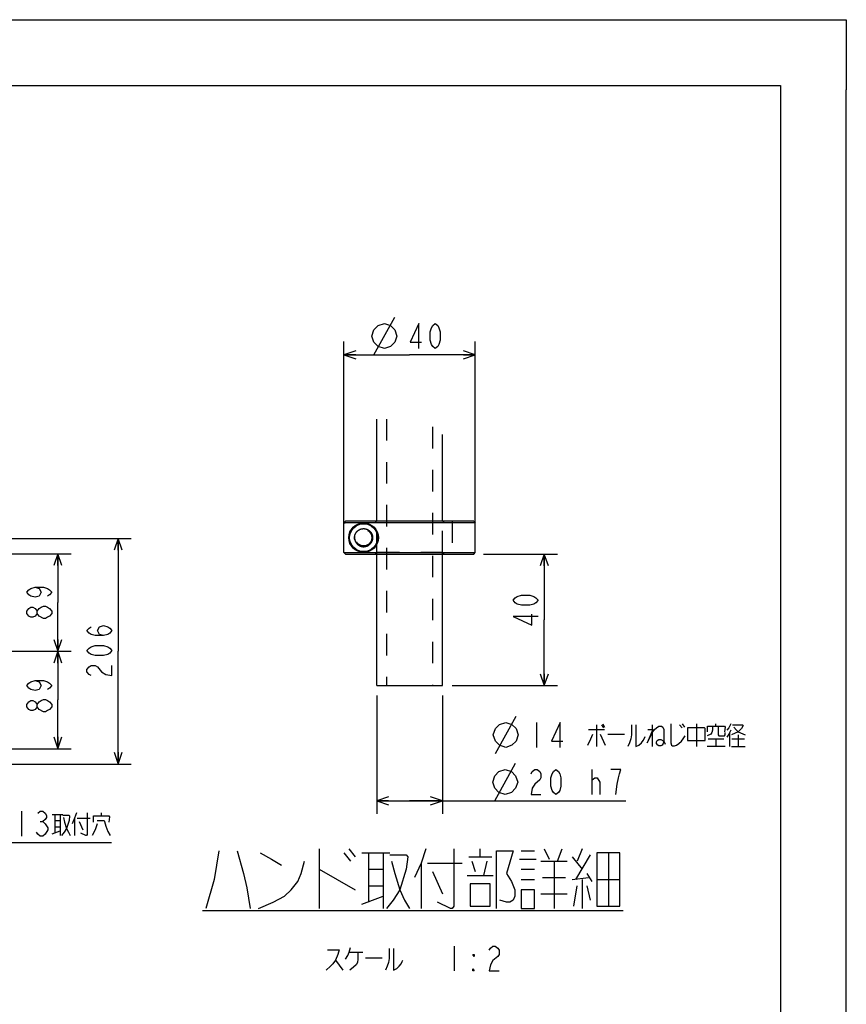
# Model space of a CAD drawing. Extents: x 0 to 594, y 0 to 420.
# Tile 57 of 57: x 468 to 594, y 270 to 420. Entities that reach past the tile are written whole.
import ezdxf

# ---------------------------------------------------------------- set-up
doc = ezdxf.new("R2010")
doc.units = 0
doc.header["$LTSCALE"] = 32.67
doc.linetypes.add('HIDDEN', pattern=[0.2, 0.1, -0.1])
doc.layers.get('0').update_dxf_attribs({"linetype": 'CONTINUOUS'})
for name, color, linetype in [('DEFAULT_2', 8, 'HIDDEN'), ('DRA_ITEM', 7, 'CONTINUOUS'), ('DRIV_DIM', 7, 'CONTINUOUS'), ('PARAM_DIM', 7, 'CONTINUOUS')]:
    doc.layers.add(name, color=color, linetype=linetype)
doc.styles.get("Standard").update_dxf_attribs({"font": 'txt', "width": 0.8})
doc.dimstyles.new('DIMSTYLE_1', dxfattribs={"dimtxt": 3.8, "dimasz": 1.8, "dimexe": 0.18, "dimexo": 0.0625, "dimgap": 0.09, "dimtad": 1, "dimdec": 3, "dimlfac": 6, "dimtxsty": 'STANDARD', "dimblk": 'OPEN', "dimblk1": 'OPEN', "dimblk2": 'OPEN', "dimcen": 0.09, "dimazin": 3, "dimtp": 0.001, "dimtm": 0.001, "dimtfac": 1, "dimtdec": 3, "dimtofl": 0, "dimtmove": 0, "dimatfit": 3, "dimtolj": 1})
doc.dimstyles.new('DIMSTYLE_10', dxfattribs={"dimtxt": 3.8, "dimasz": 1.8, "dimexe": 0.18, "dimexo": 0.0625, "dimgap": 0.09, "dimtad": 1, "dimlfac": 2, "dimtxsty": 'STANDARD', "dimblk": 'OPEN', "dimblk1": 'OPEN', "dimblk2": 'OPEN', "dimcen": 0.09, "dimazin": 3, "dimtp": 0.01, "dimtm": 0.01, "dimtfac": 1, "dimtofl": 0, "dimtmove": 0, "dimatfit": 3, "dimtolj": 1})
doc.dimstyles.new('DIMSTYLE_11', dxfattribs={"dimtxt": 3.8, "dimasz": 1.8, "dimexe": 0.18, "dimexo": 0.0625, "dimgap": 0.09, "dimtad": 1, "dimlfac": 2, "dimtxsty": 'STANDARD', "dimblk": 'OPEN', "dimblk1": 'OPEN', "dimblk2": 'OPEN', "dimcen": 0.09, "dimazin": 3, "dimtm": 0.021, "dimtfac": 1, "dimtofl": 0, "dimtmove": 0, "dimatfit": 3, "dimtolj": 1})
doc.dimstyles.new('DIMSTYLE_2', dxfattribs={"dimtxt": 3.8, "dimasz": 1.8, "dimexe": 0.18, "dimexo": 0.0625, "dimgap": 0.09, "dimtad": 1, "dimdec": 3, "dimlfac": 2, "dimtxsty": 'STANDARD', "dimblk": 'OPEN', "dimblk1": 'OPEN', "dimblk2": 'OPEN', "dimcen": 0.09, "dimazin": 3, "dimtp": 0.001, "dimtm": 0.001, "dimtfac": 1, "dimtdec": 3, "dimtofl": 0, "dimtmove": 0, "dimatfit": 3, "dimtolj": 1})

# ---------------------------------------------------------------- blocks, each defined once
blk = doc.blocks.new('_OPEN')
at = {"color": 0, "linetype": 'BYBLOCK'}
for p, q in [((0, 0), (-1, 0.342)), ((-1, -0.342), (0, 0)), ((-1, 0), (0, 0))]:
    blk.add_line(p, q, dxfattribs=at)
blk = doc.blocks.new('*D6')
at = {"layer": 'DRIV_DIM', "color": 2, "linetype": 'CONTINUOUS'}
for p, q in [((538.8, 338.73), (550.05, 338.73)), ((548.05, 338.73), (548.05, 328.73)), ((548.05, 318.73), (548.05, 328.73)), ((534.05, 318.73), (550.05, 318.73))]:
    blk.add_line(p, q, dxfattribs=at)
at = {"layer": 'DRIV_DIM', "color": 2, "linetype": 'CONTINUOUS', "xscale": 1.8, "yscale": 1.8, "zscale": 1.8}
for p, rotation in [((548.05, 338.73), 90), ((548.05, 318.73), 270)]:
    blk.add_blockref('_OPEN', p, dxfattribs=dict(at, rotation=rotation))
blk = doc.blocks.new('*D30')
at = {"layer": 'DRIV_DIM', "color": 2, "linetype": 'CONTINUOUS'}
for p, q in [((448.95, 338.79), (476.04, 338.79)), ((474.04, 338.79), (474.04, 331.37)), ((474.04, 323.96), (474.04, 331.37)), ((458.52, 323.96), (460.76, 323.96)), ((466.98, 323.96), (476.04, 323.96))]:
    blk.add_line(p, q, dxfattribs=at)
at = {"layer": 'DRIV_DIM', "color": 2, "linetype": 'CONTINUOUS', "xscale": 1.8, "yscale": 1.8, "zscale": 1.8}
for p, rotation in [((474.04, 338.79), 90), ((474.04, 323.96), 270)]:
    blk.add_blockref('_OPEN', p, dxfattribs=dict(at, rotation=rotation))
blk = doc.blocks.new('*D31')
at = {"layer": 'DRIV_DIM', "color": 2, "linetype": 'CONTINUOUS'}
for p, q in [((460.18, 323.96), (460.82, 323.96)), ((467.16, 323.96), (476.04, 323.96)), ((474.04, 323.96), (474.04, 316.54)), ((474.04, 309.12), (474.04, 316.54)), ((448.95, 309.12), (476.04, 309.12))]:
    blk.add_line(p, q, dxfattribs=at)
at = {"layer": 'DRIV_DIM', "color": 2, "linetype": 'CONTINUOUS', "xscale": 1.8, "yscale": 1.8, "zscale": 1.8}
for p, rotation in [((474.04, 323.96), 90), ((474.04, 309.12), 270)]:
    blk.add_blockref('_OPEN', p, dxfattribs=dict(at, rotation=rotation))
blk = doc.blocks.new('*D32')
at = {"layer": 'DRIV_DIM', "color": 2, "linetype": 'CONTINUOUS'}
for p, q in [((449.03, 341.12), (485.21, 341.12)), ((483.21, 341.12), (483.21, 323.96)), ((483.21, 306.79), (483.21, 323.96)), ((449.03, 306.79), (485.21, 306.79))]:
    blk.add_line(p, q, dxfattribs=at)
at = {"layer": 'DRIV_DIM', "color": 2, "linetype": 'CONTINUOUS', "xscale": 1.8, "yscale": 1.8, "zscale": 1.8}
for p, rotation in [((483.21, 341.12), 90), ((483.21, 306.79), 270)]:
    blk.add_blockref('_OPEN', p, dxfattribs=dict(at, rotation=rotation))
blk = doc.blocks.new('*D51')
at = {"layer": 'PARAM_DIM', "color": 2, "linetype": 'CONTINUOUS'}
for p, q in [((517.55, 342.73), (517.55, 371.04)), ((537.55, 342.73), (537.55, 371.04)), ((517.55, 369.04), (527.55, 369.04)), ((537.55, 369.04), (527.55, 369.04))]:
    blk.add_line(p, q, dxfattribs=at)
at = {"layer": 'PARAM_DIM', "color": 2, "linetype": 'CONTINUOUS', "xscale": 1.8, "yscale": 1.8, "zscale": 1.8, "rotation": 180}
blk.add_blockref('_OPEN', (517.55, 369.04), dxfattribs=at)
at = {"layer": 'PARAM_DIM', "color": 2, "linetype": 'CONTINUOUS', "xscale": 1.8, "yscale": 1.8, "zscale": 1.8}
blk.add_blockref('_OPEN', (537.55, 369.04), dxfattribs=at)
blk = doc.blocks.new('*D52')
at = {"layer": 'PARAM_DIM', "color": 2, "linetype": 'CONTINUOUS'}
for p, q in [((522.55, 317.23), (522.55, 299.21)), ((532.55, 317.23), (532.55, 299.21)), ((522.55, 301.21), (527.55, 301.21)), ((532.55, 301.21), (527.55, 301.21)), ((527.55, 301.21), (560.46, 301.21))]:
    blk.add_line(p, q, dxfattribs=at)
at = {"layer": 'PARAM_DIM', "color": 2, "linetype": 'CONTINUOUS', "xscale": 1.8, "yscale": 1.8, "zscale": 1.8, "rotation": 180}
blk.add_blockref('_OPEN', (522.55, 301.21), dxfattribs=at)
at = {"layer": 'PARAM_DIM', "color": 2, "linetype": 'CONTINUOUS', "xscale": 1.8, "yscale": 1.8, "zscale": 1.8}
blk.add_blockref('_OPEN', (532.55, 301.21), dxfattribs=at)

msp = doc.modelspace()

# ---------------------------------------------------------------- linework, layer by layer
at = {"color": 7, "linetype": 'CONTINUOUS'}
for p, q in [((12.37736, 420), (584.30102, 420)), ((10, 410), (584, 410)), ((584, 410), (584, 10)), ((594, 8.24228), (594, 409.35318)), ((522.55086, 343.72599), (522.55086, 359.27309)), ((532.55086, 343.72599), (532.55086, 356.9093)), ((517.55789, 343.47599), (517.80807, 343.72599)), ((517.55789, 338.97599), (517.55789, 343.47599)), ((520.53135, 343.4759), (517.55789, 343.47599)), ((537.30055, 343.72599), (517.80807, 343.72599)), ((537.55086, 343.4759), (520.57037, 343.4759)), ((537.30078, 343.72599), (537.55086, 343.4759)), ((537.55086, 338.97607), (537.55086, 343.4759)), ((517.55789, 338.97599), (520.53135, 338.97607)), ((517.80807, 338.72599), (517.55789, 338.97599)), ((517.80807, 338.72599), (537.30055, 338.72599)), ((520.57037, 338.97607), (537.55086, 338.97607)), ((522.55086, 318.72599), (522.55086, 338.72599)), ((532.55086, 318.72599), (532.55086, 338.72599)), ((537.30078, 338.72599), (537.55086, 338.97607)), ((522.55086, 318.72599), (532.55086, 318.72599))]:
    msp.add_line(p, q, dxfattribs=at)
at = {"color": 4, "linetype": 'CONTINUOUS'}
for p, q in [((584.30102, 420), (594, 420)), ((594, 420), (594, 409.35318))]:
    msp.add_line(p, q, dxfattribs=at)
at = {"color": 7, "linetype": 'CONTINUOUS'}
for radius in [2.25, 2.125]:
    msp.add_circle((520.55086, 341.22599), radius, dxfattribs=at)
at = {"layer": 'DEFAULT_2', "color": 8, "linetype": 'HIDDEN'}
for p, q in [((524.05086, 359.26398), (524.05086, 318.72599)), ((531.05086, 358.0677), (531.05086, 318.72599)), ((517.55789, 343.47599), (517.76484, 343.4759)), ((520.53135, 343.4759), (520.57037, 343.4759)), ((522.31427, 343.72599), (522.56494, 343.47599)), ((522.55086, 338.72599), (522.55086, 343.72599)), ((522.56494, 338.97599), (522.56494, 343.47599)), ((532.53678, 343.47599), (522.56494, 343.47599)), ((532.78745, 343.72599), (532.53678, 343.47599)), ((532.53678, 338.97599), (532.53678, 343.47599)), ((532.55086, 338.72599), (532.55086, 343.72599)), ((534.05086, 343.72599), (534.05086, 338.72599)), ((520.57037, 338.97607), (520.53135, 338.97607)), ((522.56494, 338.97599), (522.31427, 338.72599)), ((532.78745, 338.72599), (532.53678, 338.97599))]:
    msp.add_line(p, q, dxfattribs=at)
for points in [[(519.18972, 341.0311), (519.18771, 341.0457), (519.18585, 341.06032), (519.18415, 341.07497), (519.18261, 341.08963), (519.18122, 341.10432), (519.18, 341.11903), (519.17893, 341.13376), (519.17802, 341.14851), (519.17727, 341.16328), (519.17668, 341.17807), (519.17625, 341.19288), (519.17598, 341.20771), (519.17587, 341.222), (519.17591, 341.23631), (519.1761, 341.25063), (519.17644, 341.26497), (519.17693, 341.27931), (519.17757, 341.29366), (519.17836, 341.30802), (519.1793, 341.32239), (519.18038, 341.33675), (519.18162, 341.35112), (519.18301, 341.36549), (519.18455, 341.37985), (519.18624, 341.39421), (519.18808, 341.40856), (519.19007, 341.42291)], [(519.19007, 341.42291), (519.19232, 341.4379), (519.19473, 341.45288), (519.19731, 341.46785), (519.20006, 341.4828), (519.20302, 341.498), (519.20616, 341.51319), (519.20948, 341.52835), (519.21297, 341.54349), (519.21664, 341.55861), (519.22048, 341.5737), (519.2245, 341.58876), (519.2287, 341.6038), (519.23308, 341.61881), (519.23764, 341.6338), (519.24238, 341.64875), (519.2473, 341.66367), (519.2524, 341.67857), (519.25769, 341.69343), (519.26316, 341.70826), (519.26881, 341.72306), (519.27465, 341.73782), (519.28068, 341.75255), (519.28551, 341.764), (519.29045, 341.77543), (519.2955, 341.78684), (519.30066, 341.79822)], [(519.30066, 341.79822), (519.30788, 341.81369), (519.3153, 341.8291), (519.32293, 341.84444), (519.33075, 341.85971), (519.33877, 341.87491), (519.34699, 341.89003), (519.3554, 341.90506), (519.364, 341.92), (519.37279, 341.93484), (519.38176, 341.94958), (519.39092, 341.96421), (519.40026, 341.97873), (519.40978, 341.99313), (519.41949, 342.00741), (519.43028, 342.02286), (519.44129, 342.03815), (519.45251, 342.0533), (519.46394, 342.06829), (519.47559, 342.08313), (519.48745, 342.09781), (519.49953, 342.11235), (519.51182, 342.12673)], [(519.51182, 342.12673), (519.52525, 342.14197), (519.53892, 342.15704), (519.55285, 342.17193), (519.56704, 342.18665), (519.58148, 342.2012), (519.59618, 342.21556), (519.61113, 342.22975), (519.62615, 342.24358), (519.64142, 342.25724), (519.65694, 342.27071), (519.67272, 342.284), (519.68877, 342.29711), (519.70508, 342.31003), (519.72165, 342.32275), (519.73849, 342.33528), (519.7556, 342.34761), (519.77298, 342.35973), (519.79063, 342.37165), (519.80856, 342.38335)], [(519.80856, 342.38335), (519.82467, 342.39354), (519.841, 342.40356), (519.85755, 342.4134), (519.87472, 342.42329), (519.89213, 342.433), (519.90978, 342.4425), (519.92768, 342.4518), (519.94584, 342.46089), (519.96425, 342.46977), (519.98292, 342.47843), (520.00187, 342.48686), (520.02109, 342.49505), (520.04059, 342.50301), (520.06037, 342.51072), (520.08045, 342.51818), (520.10082, 342.52538), (520.12149, 342.53232), (520.14247, 342.53899), (520.16376, 342.54538)], [(520.16376, 342.54538), (520.16726, 342.5464), (520.18669, 342.55186), (520.20638, 342.55708), (520.22631, 342.56205), (520.24648, 342.56677), (520.26688, 342.57123), (520.28751, 342.57542), (520.30837, 342.57932), (520.32944, 342.58293), (520.35072, 342.58624), (520.37221, 342.58923), (520.3939, 342.59192), (520.41579, 342.59427), (520.43786, 342.59628), (520.46012, 342.59795), (520.48255, 342.59927), (520.50516, 342.60022), (520.52793, 342.6008), (520.55086, 342.60099)], [(520.55086, 342.60099), (520.57211, 342.60082), (520.59329, 342.60032), (520.61441, 342.5995), (520.63547, 342.59835), (520.65644, 342.59688), (520.67734, 342.59509), (520.69815, 342.59299), (520.71887, 342.59059), (520.7395, 342.58787), (520.76003, 342.58486), (520.78045, 342.58155), (520.80077, 342.57795), (520.82097, 342.57406), (520.84105, 342.56989), (520.86101, 342.56543), (520.88085, 342.56069), (520.90055, 342.55569), (520.92011, 342.55041), (520.93953, 342.54486)], [(520.93953, 342.54486), (520.95641, 342.5398), (520.97318, 342.53453), (520.99943, 342.52581), (521.02538, 342.5166), (521.05103, 342.50692), (521.07637, 342.49677), (521.10141, 342.48615), (521.12615, 342.47508), (521.15058, 342.46355), (521.17469, 342.45157), (521.1985, 342.43915), (521.22199, 342.4263), (521.24516, 342.41302), (521.26802, 342.39931), (521.29056, 342.38518), (521.31278, 342.37065), (521.33468, 342.3557), (521.35657, 342.34013), (521.37812, 342.32416), (521.39932, 342.30779), (521.42016, 342.29106), (521.44064, 342.27396), (521.46076, 342.25651), (521.48049, 342.23872), (521.49984, 342.2206), (521.51881, 342.20218), (521.53737, 342.18345), (521.55553, 342.16443), (521.57327, 342.14513), (521.5906, 342.12557)], [(521.5906, 342.12557), (521.60068, 342.11384), (521.61061, 342.10203), (521.62039, 342.09012), (521.63194, 342.07572), (521.64326, 342.06119), (521.65436, 342.04655), (521.66523, 342.0318), (521.67589, 342.01692), (521.68632, 342.00194), (521.69653, 341.98683), (521.70652, 341.97162), (521.71629, 341.95628), (521.72584, 341.94084), (521.73517, 341.92528), (521.74428, 341.9096), (521.75317, 341.89382), (521.76184, 341.87791), (521.77029, 341.8619), (521.77853, 341.84578), (521.78654, 341.82954), (521.79434, 341.81319), (521.80193, 341.79673)], [(521.80193, 341.79673), (521.80828, 341.78247), (521.81447, 341.76812), (521.82147, 341.75135), (521.82825, 341.73448), (521.83481, 341.7175), (521.84115, 341.70044), (521.84727, 341.68328), (521.85317, 341.66605), (521.85885, 341.64875), (521.86431, 341.63138), (521.86954, 341.61394), (521.87455, 341.59646), (521.87933, 341.57892), (521.88389, 341.56135), (521.88821, 341.54374), (521.89231, 341.5261), (521.89618, 341.50844), (521.89982, 341.49076), (521.90323, 341.47307), (521.9064, 341.45538), (521.90934, 341.43769), (521.91205, 341.42001)], [(521.91205, 341.42001), (521.91383, 341.40746), (521.91622, 341.38918), (521.91835, 341.37092), (521.92022, 341.35268), (521.92185, 341.33445), (521.92322, 341.31624), (521.92434, 341.29804), (521.92521, 341.27985), (521.92583, 341.26167), (521.9262, 341.24349), (521.92631, 341.22532), (521.92617, 341.20715), (521.92579, 341.18898), (521.92515, 341.17081), (521.92426, 341.15263), (521.92312, 341.13445), (521.92174, 341.11627), (521.9201, 341.09807), (521.91821, 341.07987), (521.91607, 341.06165), (521.91369, 341.04342), (521.91156, 341.02857)], [(519.21679, 340.89297), (519.21462, 340.90181), (519.2125, 340.91066), (519.21045, 340.91952), (519.20845, 340.92839), (519.20651, 340.93727), (519.20472, 340.94576), (519.20298, 340.95426), (519.20129, 340.96276), (519.19965, 340.97128), (519.19807, 340.9798), (519.19655, 340.98833), (519.19507, 340.99687), (519.19365, 341.00542), (519.19229, 341.01397), (519.19098, 341.02253), (519.18972, 341.0311)], [(520.16332, 339.90672), (520.15648, 339.90873), (520.14968, 339.91078), (520.14291, 339.91285), (520.13617, 339.91495), (520.12947, 339.91708), (520.12279, 339.91923), (520.11615, 339.92142)], [(521.5895, 340.32508), (521.5722, 340.30558), (521.5545, 340.28635), (521.53639, 340.26741), (521.51788, 340.24876), (521.49898, 340.23042), (521.47969, 340.2124), (521.46002, 340.19471), (521.43998, 340.17735), (521.41956, 340.16035), (521.39878, 340.1437), (521.37764, 340.12742), (521.35615, 340.11153), (521.33432, 340.09602), (521.31243, 340.08111), (521.29021, 340.0666), (521.26766, 340.0525), (521.24479, 340.0388), (521.2216, 340.02553), (521.19809, 340.01268), (521.17426, 340.00026), (521.15012, 339.98828), (521.12567, 339.97674), (521.10091, 339.96566), (521.07585, 339.95504), (521.05049, 339.94488), (521.02483, 339.93519), (520.99887, 339.92599), (520.97261, 339.91727), (520.95495, 339.91173), (520.93716, 339.90641)], [(521.8014, 340.65415), (521.7938, 340.63772), (521.78598, 340.6214), (521.77794, 340.60518), (521.76968, 340.58907), (521.76121, 340.57307), (521.75251, 340.55718), (521.7436, 340.54139), (521.73447, 340.52572), (521.72512, 340.51016), (521.71555, 340.49471), (521.70577, 340.47937), (521.69577, 340.46416), (521.68554, 340.44905), (521.67511, 340.43407), (521.66445, 340.41921), (521.65358, 340.40446), (521.64249, 340.38984), (521.63119, 340.37533), (521.61966, 340.36096), (521.60976, 340.34891), (521.59971, 340.33695), (521.5895, 340.32508)], [(521.91156, 341.02857), (521.90884, 341.01106), (521.90589, 340.99354), (521.90272, 340.97602), (521.89932, 340.95851), (521.89569, 340.94101), (521.89184, 340.92353), (521.88776, 340.90607), (521.88345, 340.88864), (521.87892, 340.87124), (521.87417, 340.85389), (521.86919, 340.83658), (521.86399, 340.81931), (521.85856, 340.80211), (521.85292, 340.78497), (521.84705, 340.76789), (521.84096, 340.75089), (521.83465, 340.73396), (521.82812, 340.71712), (521.82138, 340.70037), (521.81441, 340.68371), (521.80799, 340.66889), (521.8014, 340.65415)], [(520.55086, 339.85099), (520.52823, 339.85118), (520.50576, 339.85174), (520.48345, 339.85266), (520.46132, 339.85394), (520.43936, 339.85557), (520.41757, 339.85753), (520.39598, 339.85982), (520.37457, 339.86243), (520.35337, 339.86535), (520.33236, 339.86857), (520.31156, 339.87208), (520.29098, 339.87588), (520.27061, 339.87996), (520.25047, 339.8843), (520.23056, 339.88889), (520.21088, 339.89374), (520.19144, 339.89883), (520.17224, 339.90414), (520.16332, 339.90672)], [(520.93716, 339.90641), (520.91783, 339.90092), (520.89836, 339.8957), (520.87876, 339.89075), (520.85903, 339.88607), (520.83918, 339.88167), (520.81921, 339.87754), (520.79912, 339.8737), (520.77893, 339.87015), (520.75863, 339.86688), (520.73823, 339.86391), (520.71773, 339.86124), (520.69714, 339.85886), (520.67647, 339.8568), (520.65571, 339.85504), (520.63488, 339.85359), (520.61397, 339.85246), (520.593, 339.85164), (520.57196, 339.85115), (520.55086, 339.85099)], [(532.53678, 338.97599), (522.73872, 338.97591), (522.56494, 338.97599)]]:
    msp.add_lwpolyline(points, dxfattribs=at)
msp.add_circle((520.55086, 341.22599), 1.25, dxfattribs=at)
for start, end in [(255, 195), (195, 255)]:
    msp.add_arc((520.55086, 341.22599), 1.375, start, end, dxfattribs=at)
at = {"layer": 'DRA_ITEM', "color": 2, "linetype": 'CONTINUOUS'}
for p, q in [((468.51184, 299.6241), (468.51184, 295.82408)), ((471.36184, 298.04074), (471.74186, 298.04074)), ((473.16686, 299.14909), (474.78184, 299.14909)), ((473.54685, 299.14909), (473.54685, 296.29909)), ((473.54685, 298.1991), (474.40185, 298.1991)), ((474.40185, 299.14909), (474.40185, 295.94285)), ((476.58686, 298.55534), (476.58686, 295.94285)), ((476.96685, 298.55534), (478.96184, 298.55534)), ((477.25185, 298.08033), (477.82184, 296.7741)), ((480.67184, 298.91158), (480.67184, 299.38659)), ((473.16686, 296.18036), (474.40185, 296.65533)), ((473.54685, 297.24908), (474.40185, 297.24908)), ((455.84519, 294.87409), (482.19185, 294.87409)), ((513.78948, 293.91784), (513.78948, 284.85535)), ((518.28947, 293.91784), (519.28949, 292.66784)), ((538.28948, 292.66784), (538.28948, 293.91784)), ((544.53949, 293.60535), (546.53949, 293.60535)), ((548.03947, 293.91784), (548.78947, 292.35536)), ((550.03947, 292.04284), (550.78947, 293.91784)), ((553.78949, 293.91784), (553.03949, 292.04284)), ((517.53947, 293.29284), (518.53949, 292.04284)), ((520.28947, 293.29284), (524.53949, 293.29284)), ((521.28949, 293.29284), (521.28949, 285.79286)), ((523.53947, 293.29284), (523.53947, 284.85535)), ((536.53949, 292.66784), (540.03947, 292.66784)), ((537.03948, 292.04284), (537.53947, 290.48037)), ((539.2895, 292.04284), (538.78947, 289.85537)), ((544.28948, 292.35536), (546.78947, 292.35536)), ((547.53948, 292.04284), (551.53948, 292.04284)), ((549.53948, 292.04284), (549.53948, 284.85535)), ((552.28948, 292.66784), (553.78949, 290.79285)), ((555.03949, 292.98036), (552.78947, 289.23037)), ((557.78949, 293.29284), (557.78949, 285.16786)), ((513.78948, 290.79285), (519.28949, 287.66786)), ((521.28949, 290.79285), (523.53947, 290.79285)), ((529.28949, 291.73036), (529.28949, 284.85535)), ((530.28948, 291.73036), (535.53947, 291.73036)), ((544.53949, 290.79285), (546.53949, 290.79285)), ((531.03948, 290.48037), (532.53949, 287.04286)), ((536.28948, 289.85537), (540.28948, 289.85537)), ((544.53949, 289.23037), (546.53949, 289.23037)), ((547.78949, 289.54285), (551.28946, 289.54285)), ((552.28948, 289.23037), (554.78947, 289.54285)), ((553.78949, 289.23037), (553.78949, 284.85535)), ((554.5395, 290.16785), (555.28947, 288.91785)), ((556.03947, 289.23037), (559.53948, 289.23037)), ((521.28949, 288.29285), (523.53947, 288.29285)), ((539.78949, 288.60537), (536.78947, 288.60537)), ((552.5395, 285.16786), (553.03949, 288.29285)), ((554.5395, 288.29285), (555.03949, 286.10534)), ((520.28947, 285.48035), (523.53947, 286.73034)), ((547.53948, 287.04286), (551.53948, 287.04286)), ((496.03948, 284.54285), (560.03948, 284.54285)), ((534.3253, 279.12653), (534.3253, 275.32655)), ((518.36532, 278.17655), (520.4553, 278.17655)), ((520.83529, 277.34529), (523.40032, 277.34529)), ((516.2753, 276.98902), (517.41529, 275.44528))]:
    msp.add_line(p, q, dxfattribs=at)
for points in [[(470.98185, 299.30741), (471.36184, 299.6241), (471.74186, 299.6241), (472.12185, 299.30741), (472.31186, 298.99076), (472.31186, 298.67408), (472.12185, 298.35743), (471.74186, 298.04074), (472.12185, 297.72409), (472.31186, 297.40744), (472.50184, 297.09075), (472.50184, 296.7741)], [(474.78184, 299.03035), (475.73186, 299.03035), (475.82685, 298.91158), (475.73186, 298.1991), (475.35184, 297.01157), (474.97185, 296.41783), (474.59186, 295.94285)], [(474.87686, 298.67408), (475.06684, 297.9616), (475.35184, 297.01157), (475.63687, 296.41783), (475.92187, 295.94285)], [(476.87186, 299.38659), (476.58686, 298.55534), (476.20687, 297.72409)], [(478.48687, 299.38659), (478.48687, 296.06159), (478.39184, 295.94285), (478.29686, 295.94285), (477.53684, 296.29909)], [(479.43685, 297.9616), (479.43685, 298.91158), (481.81184, 298.91158), (481.90686, 298.79285), (481.81184, 297.9616)], [(480.00685, 298.1991), (481.05186, 298.1991), (481.14685, 298.08033), (481.33686, 297.36785), (481.62186, 296.5366), (482.00185, 295.94285)], [(472.50184, 296.7741), (472.12185, 296.14077), (471.74186, 295.82408), (471.36184, 295.82408), (470.98185, 296.14077), (470.79184, 296.45742)], [(480.00685, 297.72409), (479.72185, 296.7741), (479.24684, 295.94285)], [(498.53948, 293.60535), (497.78947, 289.23037), (496.53948, 284.85535)], [(501.28948, 293.60535), (502.28947, 290.16785), (502.78949, 287.98034), (503.28949, 284.85535)], [(530.0395, 293.91784), (529.28949, 291.73036), (528.28948, 289.54285)], [(534.28948, 293.91784), (534.28948, 285.16786), (534.03946, 284.85535), (533.78949, 284.85535), (531.78949, 285.79286)], [(540.78947, 284.85535), (540.78947, 293.60535), (543.2895, 293.60535), (542.28948, 290.16785), (543.03948, 288.91785), (543.53948, 287.66786), (543.53948, 286.73034), (543.2895, 286.10534), (542.78947, 285.79286), (542.28948, 285.79286), (541.2895, 286.10534)], [(504.53948, 284.85535), (506.7895, 285.79286), (508.53948, 286.73034), (509.53946, 287.66786), (510.53948, 288.91785), (511.03947, 290.16785), (511.53947, 292.04284)], [(504.7895, 293.29284), (506.53948, 292.35536), (508.03949, 291.41784)], [(524.53949, 292.98036), (527.03948, 292.98036), (527.28949, 292.66784), (527.03948, 290.79285), (526.0395, 287.66786), (525.03948, 286.10534), (524.0395, 284.85535)], [(524.78946, 292.04284), (525.28949, 290.16785), (526.0395, 287.66786), (526.78947, 286.10534), (527.53947, 284.85535)], [(556.03947, 293.29284), (556.03947, 285.16786), (559.53948, 285.16786), (559.53948, 293.29284), (556.03947, 293.29284)], [(536.78947, 288.60537), (536.78947, 285.16786), (539.78949, 285.16786), (539.78949, 288.60537)], [(544.53949, 287.66786), (544.53949, 284.85535), (546.53949, 284.85535), (546.53949, 287.66786), (544.53949, 287.66786)], [(515.04031, 278.53279), (516.8453, 278.53279), (516.65532, 277.82027), (516.2753, 276.98902), (515.89531, 276.39527), (515.51532, 276.03903), (514.8503, 275.44528)], [(517.79532, 277.10779), (518.17531, 277.70153), (518.36532, 278.17655), (518.55529, 278.88903)], [(524.4453, 278.77029), (524.4453, 277.22652), (524.35031, 276.63278), (524.1603, 276.03903), (523.8753, 275.44528)], [(525.11032, 278.77029), (525.11032, 275.44528), (525.5853, 275.68279), (525.96532, 276.03903), (526.25032, 276.39527), (526.44029, 276.75155), (526.53532, 276.98902)], [(539.6453, 278.4932), (539.83531, 278.80988), (540.2153, 279.12653), (540.59532, 279.12653), (540.97531, 278.80988), (541.16532, 278.4932), (541.16532, 277.85986), (540.97531, 277.54321)], [(519.69529, 278.17655), (519.69529, 277.10779), (519.6003, 276.63278), (519.41029, 276.27654), (519.0303, 275.9203), (518.46031, 275.44528)], [(537.3653, 277.85986), (537.3653, 277.54321), (537.17529, 277.85986), (537.3653, 277.85986)], [(540.97531, 277.54321), (540.2153, 276.90987), (539.83531, 276.27654), (539.6453, 275.32655), (541.16532, 275.32655)], [(537.3653, 275.32655), (537.17529, 275.32655), (537.17529, 275.6432), (537.3653, 275.32655)]]:
    msp.add_lwpolyline(points, dxfattribs=at)
at = {"layer": 'DRIV_DIM', "color": 2, "linetype": 'CONTINUOUS'}
for p, q in [((540.59746, 308.38317), (543.76415, 314.08316)), ((546.86749, 313.13318), (546.86749, 309.33316)), ((554.75246, 312.06442), (557.22247, 312.06442)), ((555.98748, 312.7769), (555.98748, 309.45189)), ((556.74749, 312.7769), (557.03249, 312.30193)), ((556.93747, 312.89567), (557.22247, 312.42066)), ((564.44248, 312.7769), (564.44248, 309.45189)), ((568.62249, 312.7769), (569.00248, 312.30193)), ((569.00248, 312.89567), (569.38246, 312.42066)), ((571.18749, 312.89567), (571.18749, 309.45189)), ((574.13247, 312.5394), (574.13247, 312.89567)), ((576.22249, 311.47067), (576.22249, 309.45189)), ((556.55748, 311.3519), (557.31749, 309.6894)), ((557.69748, 311.3519), (560.26247, 311.3519)), ((572.99247, 310.63942), (575.36749, 310.63942)), ((574.13247, 310.63942), (574.13247, 309.45189)), ((576.60248, 310.63942), (578.50249, 310.63942)), ((577.55246, 311.23317), (577.55246, 309.45189)), ((575.55747, 309.45189), (572.80246, 309.45189)), ((576.50749, 309.45189), (578.59748, 309.45189))]:
    msp.add_line(p, q, dxfattribs=at)
for points in [[(470.556, 333.67741), (471.18934, 333.48739), (471.50599, 332.91739), (471.18934, 332.3474), (470.556, 332.15738), (469.92267, 332.3474), (469.60598, 332.53741), (469.28933, 332.91739), (469.60598, 333.29742), (469.92267, 333.48739), (470.556, 333.67741), (471.82268, 333.67741), (472.45601, 333.48739), (472.77266, 333.29742), (473.08931, 332.91739), (472.77266, 332.53741), (472.45601, 332.3474)], [(547.0959, 331.7063), (546.77921, 331.32631), (546.46256, 331.1363), (545.82922, 330.94629), (544.56255, 330.94629), (543.92922, 331.1363), (543.61257, 331.32631), (543.29588, 331.7063), (543.61257, 332.08632), (543.92922, 332.2763), (544.56255, 332.46631), (545.82922, 332.46631), (546.46256, 332.2763), (546.77921, 332.08632), (547.0959, 331.7063)], [(470.87265, 329.68741), (470.556, 329.30739), (470.23932, 329.11741), (469.92267, 329.11741), (469.60598, 329.30739), (469.28933, 329.68741), (469.28933, 330.0674), (469.60598, 330.44739), (469.92267, 330.6374), (470.23932, 330.6374), (470.556, 330.44739), (470.87265, 330.0674)], [(471.18934, 329.30739), (470.87265, 329.68741), (470.87265, 330.0674), (471.18934, 330.44739), (471.50599, 330.6374), (471.82268, 330.82741), (472.13933, 330.82741), (472.45601, 330.6374), (472.77266, 330.44739), (473.08931, 330.0674), (473.08931, 329.68741)], [(473.08931, 329.68741), (472.77266, 329.30739), (472.45601, 329.11741), (472.13933, 328.9274), (471.82268, 328.9274), (471.18934, 329.30739)], [(547.0959, 329.23629), (543.29588, 329.23629), (546.14588, 327.90632), (546.14588, 329.61631)], [(480.99784, 326.32568), (480.36451, 326.51569), (480.04786, 327.08569), (480.36451, 327.65569), (480.99784, 327.8457), (481.63118, 327.65569), (481.94787, 327.46568), (482.26452, 327.08569), (481.94787, 326.7057), (481.63118, 326.51569), (480.99784, 326.32568), (479.73117, 326.32568), (479.09783, 326.51569), (478.78118, 326.7057), (478.46453, 327.08569), (478.78118, 327.46568), (479.09783, 327.65569)], [(482.26452, 324.04568), (481.94787, 323.66569), (481.63118, 323.47568), (480.99784, 323.2857), (479.73117, 323.2857), (479.09783, 323.47568), (478.78118, 323.66569), (478.46453, 324.04568), (478.78118, 324.4257), (479.09783, 324.61568), (479.73117, 324.80569), (480.99784, 324.80569), (481.63118, 324.61568), (481.94787, 324.4257), (482.26452, 324.04568)], [(479.09783, 320.2457), (478.78118, 320.43567), (478.46453, 320.8157), (478.46453, 321.19568), (478.78118, 321.57567), (479.09783, 321.76568), (479.73117, 321.76568), (480.04786, 321.57567), (480.68119, 320.8157)], [(480.68119, 320.8157), (481.31453, 320.43567), (482.26452, 320.2457), (482.26452, 321.76568)], [(470.556, 319.48724), (471.18934, 319.29723), (471.50599, 318.72723), (471.18934, 318.15723), (470.556, 317.96722), (469.92267, 318.15723), (469.60598, 318.34725), (469.28933, 318.72723), (469.60598, 319.10722), (469.92267, 319.29723), (470.556, 319.48724), (471.82268, 319.48724), (472.45601, 319.29723), (472.77266, 319.10722), (473.08931, 318.72723), (472.77266, 318.34725), (472.45601, 318.15723)], [(470.87265, 315.49725), (470.556, 315.11723), (470.23932, 314.92725), (469.92267, 314.92725), (469.60598, 315.11723), (469.28933, 315.49725), (469.28933, 315.87724), (469.60598, 316.25722), (469.92267, 316.44724), (470.23932, 316.44724), (470.556, 316.25722), (470.87265, 315.87724)], [(471.18934, 315.11723), (470.87265, 315.49725), (470.87265, 315.87724), (471.18934, 316.25722), (471.50599, 316.44724), (471.82268, 316.63725), (472.13933, 316.63725), (472.45601, 316.44724), (472.77266, 316.25722), (473.08931, 315.87724), (473.08931, 315.49725)], [(473.08931, 315.49725), (472.77266, 315.11723), (472.45601, 314.92725), (472.13933, 314.73724), (471.82268, 314.73724), (471.18934, 315.11723)], [(540.28081, 311.23317), (540.59746, 312.18315), (541.2308, 312.81649), (542.18082, 313.13318), (543.13081, 312.81649), (543.76415, 312.18315), (544.0808, 311.23317), (543.76415, 310.28314), (543.13081, 309.64984), (542.18082, 309.33316), (541.2308, 309.64984), (540.59746, 310.28314), (540.28081, 311.23317)], [(550.47746, 309.33316), (550.47746, 313.13318), (549.14749, 310.28314), (550.85749, 310.28314)], [(561.30749, 312.7769), (561.30749, 311.23317), (561.21246, 310.63942), (561.02249, 310.04568), (560.73749, 309.45189)], [(561.97247, 312.7769), (561.97247, 309.45189), (562.44748, 309.6894), (562.82747, 310.04568), (563.11247, 310.40192), (563.30248, 310.75816), (563.39747, 310.99566)], [(563.77746, 312.06442), (564.53747, 312.06442), (563.68247, 310.04568), (564.53747, 311.70814), (564.82247, 312.06442), (565.10747, 312.30193), (565.48749, 312.5394), (565.86748, 312.5394), (566.05749, 312.42066), (566.24747, 312.06442), (566.24747, 310.28314), (566.15248, 309.9269), (565.96247, 309.6894), (565.77249, 309.57066), (565.48749, 309.57066), (565.29748, 309.6894), (565.10747, 309.9269), (565.10747, 310.16441), (565.20249, 310.40192), (565.48749, 310.52065), (565.77249, 310.52065), (566.24747, 310.28314), (566.43748, 309.80817)], [(567.29248, 312.89567), (567.29248, 310.04568), (567.38747, 309.6894), (567.57748, 309.57066), (567.86248, 309.57066), (568.14748, 309.6894), (568.52746, 309.9269), (568.90749, 310.28314), (569.19249, 310.63942), (569.47749, 311.1144)], [(569.85747, 312.30193), (569.85747, 310.40192), (572.51746, 310.40192), (572.51746, 312.18315), (572.42247, 312.30193), (569.85747, 312.30193)], [(573.65746, 312.5394), (573.65746, 311.94565), (573.56247, 311.58941), (573.37246, 311.3519), (572.80246, 311.1144)], [(572.89748, 311.70814), (572.89748, 312.5394), (575.46248, 312.5394), (575.55747, 312.42066), (575.46248, 311.70814)], [(574.51249, 312.5394), (574.51249, 311.23317), (574.60748, 311.1144)], [(574.60748, 311.1144), (575.46248, 311.1144), (575.55747, 311.23317), (575.55747, 311.58941)], [(576.41247, 312.89567), (576.12747, 312.30193), (575.84247, 311.94565)], [(576.41247, 311.94565), (576.12747, 311.3519), (575.84247, 310.87693)], [(576.69747, 312.7769), (578.21749, 312.7769), (578.31248, 312.65817), (578.02748, 312.18315), (577.55246, 311.70814), (576.50749, 311.23317)], [(576.88748, 312.42066), (577.26747, 311.94565), (577.55246, 311.70814), (578.59748, 311.23317)], [(554.65747, 309.6894), (555.13248, 310.63942), (555.41748, 311.3519)]]:
    msp.add_lwpolyline(points, dxfattribs=at)
at = {"layer": 'PARAM_DIM', "color": 2, "linetype": 'CONTINUOUS'}
for p, q in [((522.13176, 369.03817), (525.29845, 374.73816)), ((540.5131, 301.21232), (543.67978, 306.91231)), ((555.33312, 302.1623), (555.33312, 305.96232)), ((555.33312, 304.37896), (555.7131, 304.69565))]:
    msp.add_line(p, q, dxfattribs=at)
for points in [[(521.81511, 371.88817), (522.13176, 372.83819), (522.7651, 373.47153), (523.71509, 373.78818), (524.66511, 373.47153), (525.29845, 372.83819), (525.6151, 371.88817), (525.29845, 370.93818), (524.66511, 370.30484), (523.71509, 369.98819), (522.7651, 370.30484), (522.13176, 370.93818), (521.81511, 371.88817)], [(528.97176, 369.98819), (528.97176, 373.78818), (527.64178, 370.93818), (529.35178, 370.93818)], [(531.44176, 369.98819), (531.06178, 370.30484), (530.87177, 370.62153), (530.68175, 371.25483), (530.68175, 372.5215), (530.87177, 373.15484), (531.06178, 373.47153), (531.44176, 373.78818), (531.82175, 373.47153), (532.01176, 373.15484), (532.20178, 372.5215), (532.20178, 371.25483), (532.01176, 370.62153), (531.82175, 370.30484), (531.44176, 369.98819)], [(540.19645, 304.06231), (540.5131, 305.0123), (541.14644, 305.64564), (542.09646, 305.96232), (543.04645, 305.64564), (543.67978, 305.0123), (543.99643, 304.06231), (543.67978, 303.11233), (543.04645, 302.47899), (542.09646, 302.1623), (541.14644, 302.47899), (540.5131, 303.11233), (540.19645, 304.06231)], [(546.02312, 305.32899), (546.21313, 305.64564), (546.59312, 305.96232), (546.9731, 305.96232), (547.35313, 305.64564), (547.5431, 305.32899), (547.5431, 304.69565), (547.35313, 304.37896), (546.59312, 303.74566)], [(549.8231, 302.1623), (549.44311, 302.47899), (549.2531, 302.79564), (549.06312, 303.42898), (549.06312, 304.69565), (549.2531, 305.32899), (549.44311, 305.64564), (549.8231, 305.96232), (550.20312, 305.64564), (550.3931, 305.32899), (550.58311, 304.69565), (550.58311, 303.42898), (550.3931, 302.79564), (550.20312, 302.47899), (549.8231, 302.1623)], [(558.94312, 302.1623), (559.1331, 303.74566), (559.32311, 304.69565), (559.51312, 305.32899), (559.7031, 305.96232), (558.18311, 305.96232)], [(555.7131, 304.69565), (556.09313, 304.69565), (556.47311, 304.06231), (556.47311, 302.1623)], [(546.59312, 303.74566), (546.21313, 303.11233), (546.02312, 302.1623), (547.5431, 302.1623)]]:
    msp.add_lwpolyline(points, dxfattribs=at)

# ---------------------------------------------------------------- dimensions: what is measured, and where the dimension line sits
at = {"layer": 'DRIV_DIM', "color": 2, "linetype": 'CONTINUOUS'}
for base, p1, p2, angle, dimstyle, picture, middle in [((483.21452, 341.12307), (449.03493, 306.78974), (449.03493, 341.12307), 90, 'DIMSTYLE_1', '*D32', (482.26452, 319.48569)), ((474.03933, 323.95641), (448.9516, 338.78974), (458.52413, 323.95641), 270, 'DIMSTYLE_1', '*D30', (473.08933, 328.3574)), ((548.04589, 338.72599), (534.05086, 318.72599), (538.80078, 338.72599), 90, 'DIMSTYLE_2', '*D6', (547.09589, 327.14631)), ((474.03933, 309.12307), (460.17943, 323.95641), (448.9516, 309.12307), 270, 'DIMSTYLE_1', '*D31', (473.08933, 314.16723))]:
    dim = msp.add_linear_dim(base=base, p1=p1, p2=p2, angle=angle, dimstyle=dimstyle, dxfattribs=at)
    dim.commit()
    dim.dimension.update_dxf_attribs({"geometry": picture, "text_midpoint": middle, "dimtype": 160})
at = {"layer": 'PARAM_DIM', "color": 2, "linetype": 'CONTINUOUS'}
dim = msp.add_linear_dim(base=(537.55086, 369.03818), p1=(517.55086, 342.72599), p2=(537.55086, 342.72599), text='%%c<>', dimstyle='DIMSTYLE_10', dxfattribs=at)
dim.commit()
dim.dimension.update_dxf_attribs({"geometry": '*D51', "text_midpoint": (521.8151, 369.98818), "dimtype": 160})
dim = msp.add_linear_dim(base=(522.55086, 301.21231), p1=(532.55086, 317.22599), p2=(522.55086, 317.22599), angle=180, text='%%c<>', dimstyle='DIMSTYLE_11', override={"dimpost": '<>h7'}, dxfattribs=at)
dim.commit()
dim.dimension.update_dxf_attribs({"geometry": '*D52', "text_midpoint": (540.19644, 302.16231), "dimtype": 160})

doc.saveas('drawing.dxf')
